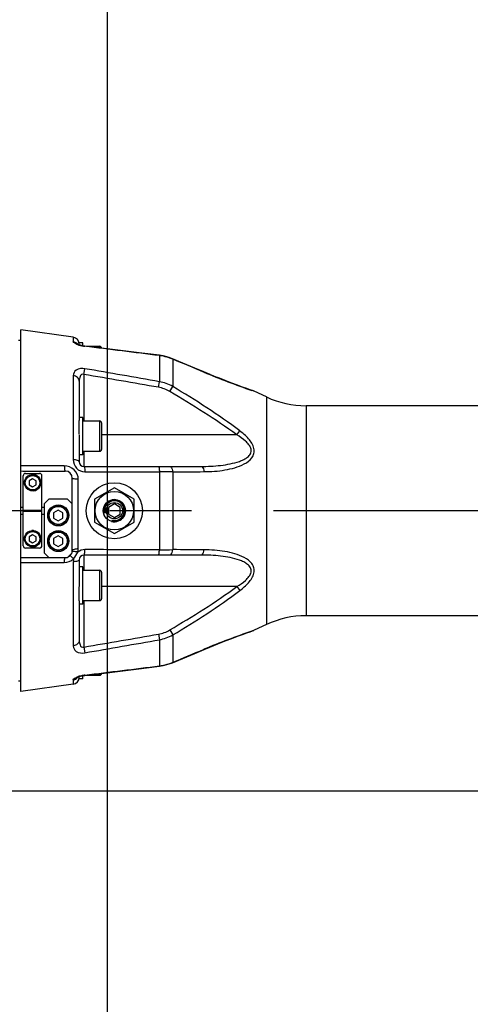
# Model space of a CAD drawing. Header units: millimetres. Extents: x 0 to 8493, y 0 to 6007.
# Tile 100 of 111: x 4731 to 4924, y 4233 to 4655. Entities that reach past the tile are written whole.
import ezdxf

# ---------------------------------------------------------------- set-up
doc = ezdxf.new("R2010")
doc.units = ezdxf.units.MM
doc.header["$LTSCALE"] = 467.107143
doc.linetypes.add('CENTER', pattern=[0.6, 0.375, -0.075, 0.075, -0.075])
doc.layers.get('0').update_dxf_attribs({"linetype": 'CONTINUOUS'})
for name, color, linetype in [('304102000094DXF_CONTINUOUS_LINE', 7, 'CONTINUOUS'), ('304104000570DXF_CONTINUOUS_LINE', 7, 'CONTINUOUS'), ('304104000581DXF_CONTINUOUS_LINE', 7, 'CONTINUOUS'), ('304104000583DXF_CONTINUOUS_LINE', 7, 'CONTINUOUS'), ('501023000074DXF_CONTINUOUS_LINE', 7, 'CONTINUOUS'), ('501023000138DXF_CONTINUOUS_LINE', 7, 'CONTINUOUS'), ('501023000177DXF_CONTINUOUS_LINE', 7, 'CONTINUOUS'), ('504001000008DXF_CONTINUOUS_LINE', 7, 'CONTINUOUS'), ('604006000001DXF_CONTINUOUS_LINE', 7, 'CONTINUOUS'), ('604006000002DXF_CONTINUOUS_LINE', 7, 'CONTINUOUS'), ('625001000001DXF_CONTINUOUS_LINE', 7, 'CONTINUOUS'), ('627001000038DXF_CONTINUOUS_LINE', 7, 'CONTINUOUS'), ('最大动作范围图_DXF_AXIS', 7, 'CONTINUOUS'), ('最大动作范围图_DXF_CONTINUOUS_LINE', 7, 'CONTINUOUS'), ('最大动作范围图_DXF_DIMENSION', 7, 'CONTINUOUS')]:
    doc.layers.add(name, color=color, linetype=linetype)
doc.styles.get("Standard").update_dxf_attribs({"font": 'txt', "width": 0.7})
doc.dimstyles.new('DIMSTYLE_2', dxfattribs={"dimtxt": 85.714286, "dimasz": 42.857143, "dimexe": 1.5, "dimexo": 0, "dimgap": 3, "dimtad": 1, "dimdsep": 46, "dimtxsty": 'Standard', "dimblk": '_FILLED', "dimblk1": '_FILLED', "dimblk2": '_FILLED', "dimcen": 0.09, "dimclrt": 5, "dimazin": 2, "dimtp": 0.01, "dimtm": 0.01, "dimtfac": 1, "dimtofl": 0, "dimtmove": 0, "dimatfit": 3, "dimldrblk": '_FILLED', "dimfxl": 0, "dimtolj": 1, "dimarcsym": 0})
doc.dimstyles.new('DIMSTYLE_3', dxfattribs={"dimtxt": 85.714286, "dimasz": 42.857143, "dimexe": 1.5, "dimexo": 0, "dimgap": 3, "dimtad": 0, "dimtih": 1, "dimtoh": 1, "dimdec": 1, "dimdsep": 46, "dimtxsty": 'Standard', "dimblk": '_FILLED', "dimblk1": '_FILLED', "dimblk2": '_FILLED', "dimcen": 0.09, "dimclrt": 5, "dimazin": 2, "dimtp": 0.1, "dimtm": 0.1, "dimtfac": 1, "dimtdec": 1, "dimtofl": 0, "dimtmove": 0, "dimatfit": 3, "dimldrblk": '_FILLED', "dimfxl": 0, "dimtolj": 1, "dimarcsym": 0})
doc.dimstyles.new('DIMSTYLE_4', dxfattribs={"dimtxt": 85.714286, "dimasz": 42.857143, "dimexe": 1.5, "dimexo": 0, "dimgap": 3, "dimtad": 0, "dimtih": 1, "dimtoh": 1, "dimdsep": 46, "dimtxsty": 'Standard', "dimblk": '_FILLED', "dimblk1": '_FILLED', "dimblk2": '_FILLED', "dimcen": 0.09, "dimclrt": 5, "dimazin": 2, "dimtp": 0.01, "dimtm": 0.01, "dimtfac": 1, "dimtofl": 0, "dimtmove": 0, "dimatfit": 3, "dimldrblk": '_FILLED', "dimfxl": 0, "dimtolj": 1, "dimarcsym": 0})
doc.dimstyles.new('DIMSTYLE_6', dxfattribs={"dimtxt": 85.714286, "dimasz": 42.857143, "dimexe": 1.5, "dimexo": 0, "dimgap": 3, "dimtad": 1, "dimdec": 1, "dimdsep": 46, "dimtxsty": 'Standard', "dimblk": '_FILLED', "dimblk1": '_FILLED', "dimblk2": '_FILLED', "dimcen": 0.09, "dimclrt": 5, "dimazin": 2, "dimtp": 0.1, "dimtm": 0.1, "dimtfac": 1, "dimtdec": 1, "dimtofl": 0, "dimtmove": 0, "dimatfit": 3, "dimldrblk": '_FILLED', "dimfxl": 0, "dimtolj": 1, "dimarcsym": 0})

# ---------------------------------------------------------------- blocks, each defined once
blk = doc.blocks.new('_FILLED')
at = {"color": 0, "linetype": 'ByBlock'}
blk.add_solid([(0, 0), (-1, 0.25), (-1, -0.25)], dxfattribs=at)
blk = doc.blocks.new('*D6')
at = {"layer": '最大动作范围图_DXF_DIMENSION', "color": 2, "linetype": 'Continuous', "transparency": 16777216}
for p, q in [((4515.43, 4398.77), (4515.43, 4712.25)), ((5295.43, 4444.12), (5295.43, 4712.25)), ((4515.43, 4701.53), (4905.43, 4701.53)), ((5295.43, 4701.53), (4905.43, 4701.53))]:
    blk.add_line(p, q, dxfattribs=at)
at = {"layer": '最大动作范围图_DXF_DIMENSION', "color": 2, "linetype": 'Continuous', "transparency": 16777216, "xscale": 42.8571428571, "yscale": 42.8571428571, "zscale": 42.8571428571, "rotation": 180}
blk.add_blockref('_FILLED', (4515.43, 4701.53), dxfattribs=at)
at = {"layer": '最大动作范围图_DXF_DIMENSION', "color": 2, "linetype": 'Continuous', "transparency": 16777216, "xscale": 42.8571428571, "yscale": 42.8571428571, "zscale": 42.8571428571}
blk.add_blockref('_FILLED', (5295.43, 4701.53), dxfattribs=at)
blk = doc.blocks.new('*D13')
at = {"layer": '最大动作范围图_DXF_DIMENSION', "color": 2, "linetype": 'Continuous', "transparency": 16777216}
for p, q in [((4897.61, 4971.1), (4897.61, 5290.39)), ((4769.05, 4882.41), (4897.61, 4971.1)), ((4769.05, 3576.81), (4769.05, 4882.41))]:
    blk.add_line(p, q, dxfattribs=at)
blk = doc.blocks.new('*D14')
at = {"layer": '最大动作范围图_DXF_DIMENSION', "color": 2, "linetype": 'Continuous', "transparency": 16777216}
blk.add_line((6034.6, 3594.12), (6034.6, 5290.39), dxfattribs=at)
blk = doc.blocks.new('*D26')
at = {"layer": '最大动作范围图_DXF_DIMENSION', "color": 2, "linetype": 'Continuous', "transparency": 16777216}
blk.add_line((4515.43, 5113.3), (6289.66, 5113.3), dxfattribs=at)
blk = doc.blocks.new('*D30')
at = {"layer": '最大动作范围图_DXF_DIMENSION', "color": 2, "linetype": 'Continuous', "transparency": 16777216}
blk.add_line((4590.07, 4324.12), (6289.66, 4324.12), dxfattribs=at)
blk = doc.blocks.new('*D32')
at = {"layer": '最大动作范围图_DXF_DIMENSION', "color": 2, "linetype": 'Continuous', "transparency": 16777216}
for p, q in [((4110.15, 4534.18), (4110.15, 4826.51)), ((4110.15, 4826.51), (4110.15, 4489.15)), ((4674.1, 4534.18), (4099.44, 4534.18)), ((4110.15, 4408.41), (4110.15, 4489.15)), ((4733.13, 4444.12), (4099.44, 4444.12)), ((4110.15, 4444.12), (4110.15, 4408.41))]:
    blk.add_line(p, q, dxfattribs=at)
at = {"layer": '最大动作范围图_DXF_DIMENSION', "color": 2, "linetype": 'Continuous', "transparency": 16777216, "xscale": 42.8571428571, "yscale": 42.8571428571, "zscale": 42.8571428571}
for p, rotation in [((4110.15, 4534.18), 270), ((4110.15, 4444.12), 90)]:
    blk.add_blockref('_FILLED', p, dxfattribs=dict(at, rotation=rotation))

msp = doc.modelspace()

# ---------------------------------------------------------------- linework, layer by layer
at = {"layer": '304102000094DXF_CONTINUOUS_LINE', "color": 7, "linetype": 'Continuous'}
for p, q in [((4754.345, 4518.474), (4731.927, 4521.624)), ((4731.927, 4366.625), (4731.927, 4521.623)), ((4756.927, 4515.376), (4756.927, 4515.246)), ((4759.299, 4514.719), (4758.394, 4514.864)), ((4759.299, 4514.719), (4758.431, 4514.855)), ((4770.04, 4513.376), (4759.299, 4514.719)), ((4781.378, 4511.957), (4769.992, 4513.382)), ((4791.19, 4510.727), (4781.335, 4511.962)), ((4792.788, 4510.466), (4791.19, 4510.727)), ((4795.372, 4509.776), (4792.788, 4510.466)), ((4796.789, 4509.245), (4795.282, 4509.807)), ((4796.789, 4509.245), (4795.372, 4509.776)), ((4801.293, 4507.366), (4796.789, 4509.245)), ((4812.875, 4502.525), (4810.19, 4503.64)), ((4816.278, 4501.147), (4812.836, 4502.542)), ((4756.927, 4499.7), (4756.927, 4482.735)), ((4819.418, 4499.91), (4816.219, 4501.171)), ((4822.237, 4498.827), (4819.418, 4499.91)), ((4826.798, 4497.133), (4824.657, 4497.92)), ((4828.591, 4496.486), (4826.774, 4497.142)), ((4830.045, 4495.97), (4828.574, 4496.492)), ((4830.055, 4495.966), (4828.591, 4496.486)), ((4831.096, 4495.6), (4830.045, 4495.97)), ((4831.099, 4495.599), (4830.055, 4495.966)), ((4831.519, 4495.453), (4831.099, 4495.599)), ((4831.787, 4495.343), (4831.519, 4495.453)), ((4837.087, 4492.872), (4831.787, 4495.343)), ((4960.739, 4489.124), (4853.992, 4489.124)), ((4756.927, 4476.624), (4756.927, 4465.124)), ((4735.417, 4461.124), (4750.927, 4461.124)), ((4758.927, 4463.124), (4809.028, 4463.124)), ((4753.927, 4447.124), (4753.927, 4458.124)), ((4731.927, 4445.624), (4732.927, 4445.624)), ((4740.927, 4445.624), (4741.927, 4445.624)), ((4731.927, 4442.624), (4732.927, 4442.624)), ((4740.927, 4442.624), (4741.927, 4442.624)), ((4731.927, 4424.124), (4743.927, 4424.124)), ((4756.927, 4423.124), (4756.927, 4411.624)), ((4809.029, 4425.124), (4758.927, 4425.124)), ((4756.927, 4405.514), (4756.927, 4388.549)), ((4960.739, 4399.124), (4853.992, 4399.124)), ((4831.096, 4392.648), (4831.519, 4392.796)), ((4831.519, 4392.796), (4831.651, 4392.85)), ((4837.087, 4395.377), (4831.787, 4392.905)), ((4830.045, 4392.279), (4831.096, 4392.648)), ((4806.322, 4382.987), (4810.327, 4384.665)), ((4766.428, 4374.421), (4781.335, 4376.286)), ((4781.287, 4376.28), (4791.19, 4377.522)), ((4791.19, 4377.522), (4792.788, 4377.783)), ((4791.19, 4377.522), (4792.693, 4377.764)), ((4792.693, 4377.764), (4795.282, 4378.442)), ((4795.282, 4378.442), (4796.789, 4379.004)), ((4756.927, 4373.002), (4756.927, 4372.873)), ((4758.335, 4373.375), (4759.299, 4373.53)), ((4759.299, 4373.529), (4769.948, 4374.861)), ((4754.345, 4369.775), (4731.927, 4366.624))]:
    msp.add_line(p, q, dxfattribs=at)
at = {"layer": '304102000094DXF_CONTINUOUS_LINE', "color": 9, "linetype": 'Continuous'}
for p, q in [((4754.345, 4518.474), (4754.345, 4516.6)), ((4759.345, 4514.585), (4759.299, 4514.719)), ((4791.234, 4510.606), (4791.19, 4510.727)), ((4791.234, 4510.606), (4791.234, 4499.397)), ((4796.903, 4509.093), (4796.789, 4509.245)), ((4796.903, 4509.093), (4796.903, 4497.371)), ((4758.927, 4502.534), (4759.345, 4504.989)), ((4758.927, 4502.534), (4758.927, 4482.624)), ((4810.296, 4503.511), (4810.16, 4503.568)), ((4810.296, 4503.511), (4810.19, 4503.64)), ((4754.345, 4502.013), (4754.345, 4465.998)), ((4790.816, 4497.023), (4791.234, 4499.397)), ((4795.635, 4495.226), (4796.903, 4497.371)), ((4831.787, 4495.343), (4830.84, 4495.668)), ((4837.087, 4492.872), (4837.087, 4395.377)), ((4853.992, 4489.124), (4853.992, 4399.124)), ((4824.349, 4476.624), (4825.617, 4478.344)), ((4824.349, 4476.624), (4766.427, 4476.624)), ((4758.927, 4469.624), (4758.927, 4463.124)), ((4791.234, 4460.842), (4791.234, 4427.406)), ((4796.903, 4460.796), (4796.903, 4427.453)), ((4756.51, 4427.78), (4756.51, 4457.584)), ((4758.927, 4425.124), (4758.927, 4418.624)), ((4754.345, 4422.25), (4754.345, 4386.236)), ((4824.348, 4411.624), (4766.427, 4411.624)), ((4824.349, 4411.624), (4825.617, 4409.904)), ((4758.927, 4405.624), (4758.927, 4385.715)), ((4795.635, 4393.023), (4796.903, 4390.878)), ((4831.532, 4392.818), (4831.787, 4392.905)), ((4790.816, 4391.225), (4791.234, 4388.851)), ((4791.234, 4388.851), (4791.234, 4377.643)), ((4796.903, 4390.878), (4796.903, 4379.156)), ((4758.927, 4385.715), (4759.345, 4383.259)), ((4810.16, 4384.681), (4810.296, 4384.738)), ((4810.296, 4384.738), (4810.19, 4384.608)), ((4791.234, 4377.643), (4791.19, 4377.522)), ((4796.903, 4379.156), (4796.789, 4379.004)), ((4754.345, 4371.649), (4754.345, 4369.775)), ((4759.345, 4373.664), (4759.299, 4373.529))]:
    msp.add_line(p, q, dxfattribs=at)
at = {"layer": '304102000094DXF_CONTINUOUS_LINE', "color": 7, "linetype": 'Continuous'}
for points in [[(4758.431, 4514.855), (4757.482, 4515.072), (4756.741, 4515.304), (4756.262, 4515.503), (4756.14, 4515.567)], [(4795.282, 4509.807), (4792.693, 4510.485), (4791.19, 4510.727)], [(4810.19, 4503.64), (4806.405, 4505.228), (4801.248, 4507.385)], [(4824.689, 4497.908), (4822.195, 4498.843), (4819.368, 4499.929)], [(4810.327, 4384.665), (4812.806, 4385.695), (4816.219, 4387.078), (4819.368, 4388.319), (4822.195, 4389.405), (4824.657, 4390.329), (4826.774, 4391.107), (4828.574, 4391.757), (4830.045, 4392.279)], [(4796.789, 4379.004), (4801.211, 4380.849), (4806.322, 4382.987)], [(4792.788, 4377.783), (4795.372, 4378.472), (4796.789, 4379.004)], [(4756.127, 4372.679), (4756.096, 4372.656), (4756.233, 4372.731), (4756.685, 4372.924), (4757.403, 4373.155), (4758.335, 4373.375)]]:
    msp.add_lwpolyline(points, dxfattribs=at)
msp.add_circle((4771.927, 4444.124), 12, dxfattribs=at)
for centre, radius, start, end in [((4753.927, 4515.503), 3, 0, 82), ((4830.519, 4492.625), 3, 64.98539, 70.52435), ((4853.992, 4529.124), 40, 245, 270), ((4758.927, 4465.124), 2, 180.00152, 269.99586), ((4735.405, 4604.614), 143.49, 268.61113, 270.00467), ((4750.927, 4458.124), 3, 0, 90), ((4750.927, 4427.124), 3, 294.22413, 331.95957), ((4758.927, 4423.124), 2, 90.00313, 179.99855), ((4853.992, 4359.124), 40, 90, 115), ((4830.519, 4395.624), 3, 289.47565, 292.2022), ((4753.927, 4372.746), 3, 278, 360)]:
    msp.add_arc(centre, radius, start, end, dxfattribs=at)
at = {"layer": '304102000094DXF_CONTINUOUS_LINE', "color": 9, "linetype": 'Continuous'}
for centre, radius, start, end in [((4760.478, 4527.221), 12.651, 253.03908, 253.54949), ((4760.972, 4528.963), 14.462, 253.62765, 258.45596), ((4761.354, 4530.744), 16.284, 258.39284, 262.9124), ((4788.467, 4488.734), 22.046, 80.57345, 82.79039), ((4788.519, 4489.015), 21.761, 71.72136, 80.58584), ((4788.649, 4489.438), 21.318, 69.45556, 71.69639), ((4788.718, 4489.623), 21.12, 67.19871, 69.45552), ((2559.859, -877.217), 5832.384, 67.3048089, 67.4458975), ((3797.869, -1153.68), 5737.281, 80.0336706, 80.3568546), ((3873.995, -637.538), 5218.183, 79.876093, 80.23158), ((4941.582, 4816.569), 339.472, 247.24858, 250.96063), ((4789.118, 3856.013), 604.833, 89.262531, 89.799566), ((4750.928, 4427.784), 5.581, 345.72672, 359.95654), ((4789.118, 5032.236), 604.834, 270.200435, 270.737468), ((4759.762, 4422.248), 5.417, 167.15671, 179.97152), ((4700.127, 4459.665), 65.312, 326.3268, 329.38961), ((4937.111, 4083.937), 326.427, 108.87105, 109.02005), ((3797.869, 10041.929), 5737.281, 279.6431454, 279.9663294), ((3873.995, 9525.787), 5218.183, 279.76842, 280.123907), ((4943.827, 4065.803), 345.759, 109.09295, 112.71803), ((2559.797, 9765.615), 5832.545, 292.5541045, 292.6951894), ((4788.467, 4399.514), 22.046, 277.20961, 279.42657), ((4788.519, 4399.234), 21.761, 279.41418, 288.27868), ((4788.673, 4398.74), 21.243, 288.30024, 292.35701), ((4788.752, 4398.543), 21.031, 292.36319, 292.80318), ((4753.979, 4374.6), 2.965, 304.58093, 318.1847), ((4754.018, 4374.565), 2.913, 318.18829, 332.08998), ((4760.265, 4361.715), 11.932, 106.8867, 108.57901), ((4760.531, 4360.85), 12.837, 106.37719, 106.90154), ((4760.91, 4359.518), 14.222, 102.50364, 106.33222), ((4761.336, 4357.621), 16.166, 97.07482, 102.52058)]:
    msp.add_arc(centre, radius, start, end, dxfattribs=at)
for points, knots in [([(4756.787, 4515.12), (4756.159, 4515.311), (4755.34, 4515.618), (4754.345, 4516.284), (4754.345, 4516.6)], [0, 0, 0, 0, 0.6753056, 1, 1, 1, 1]), ([(4759.345, 4504.989), (4758.09, 4505.206), (4755.563, 4505.169), (4754.345, 4502.905), (4754.345, 4502.013)], [0, 0, 0, 0, 0.588089, 1, 1, 1, 1]), ([(4758.927, 4502.534), (4758.6, 4502.673), (4757.776, 4502.616), (4757.024, 4501.376), (4756.927, 4500.368), (4756.927, 4499.7)], [0, 0, 0, 0, 0.2626149, 0.5058881, 1, 1, 1, 1]), ([(4756.927, 4499.7), (4756.927, 4500.266), (4756.259, 4501.502), (4755.009, 4501.94), (4754.345, 4502.013)], [0, 0, 0, 0, 0.4588397, 1, 1, 1, 1]), ([(4810.296, 4460.868), (4813.287, 4460.885), (4817.759, 4461.197), (4823.533, 4462.471), (4827.548, 4463.986), (4830.528, 4466.075), (4831.841, 4468.645), (4831.779, 4471.762), (4829.399, 4475.218), (4826.947, 4477.333), (4825.617, 4478.344)], [0, 0, 0, 0, 0.2502203, 0.3730669, 0.4932334, 0.6090939, 0.6667715, 0.7273833, 0.8602277, 1, 1, 1, 1]), ([(4809.028, 4463.124), (4811.828, 4463.124), (4816.02, 4463.319), (4821.504, 4464.155), (4824.819, 4465.002), (4827.307, 4466.022), (4828.984, 4467.025), (4830.379, 4468.452), (4830.674, 4470.57), (4829.603, 4472.46), (4827.533, 4474.573), (4825.643, 4475.844), (4824.349, 4476.624)], [0, 0, 0, 0, 0.2524065, 0.3770521, 0.4997181, 0.5598614, 0.6186582, 0.6757168, 0.7332925, 0.7968177, 0.8638139, 1, 1, 1, 1]), ([(4754.345, 4465.998), (4754.345, 4464.706), (4755.331, 4461.991), (4758.034, 4460.795), (4759.345, 4460.797)], [0, 0, 0, 0, 0.4963807, 1, 1, 1, 1]), ([(4756.927, 4465.124), (4756.927, 4465.436), (4755.763, 4465.903), (4754.968, 4465.973), (4754.345, 4465.998)], [0, 0, 0, 0, 0.3335983, 1, 1, 1, 1]), ([(4756.51, 4457.584), (4756.51, 4459.078), (4755.156, 4462.193), (4752.02, 4463.359), (4750.51, 4463.361)], [0, 0, 0, 0, 0.4973301, 1, 1, 1, 1]), ([(4750.51, 4463.361), (4750.53, 4462.822), (4750.646, 4462.27), (4750.702, 4461.124), (4750.927, 4461.124)], [0, 0, 0, 0, 0.7051817, 1, 1, 1, 1]), ([(4758.927, 4463.124), (4759.162, 4463.124), (4759.204, 4461.927), (4759.326, 4461.357), (4759.345, 4460.797)], [0, 0, 0, 0, 0.2954633, 1, 1, 1, 1]), ([(4790.816, 4463.124), (4791.047, 4463.124), (4791.095, 4461.953), (4791.215, 4461.392), (4791.234, 4460.842)], [0, 0, 0, 0, 0.2951287, 1, 1, 1, 1]), ([(4795.635, 4463.124), (4795.789, 4463.124), (4796.68, 4462.671), (4796.826, 4461.565), (4796.903, 4460.796)], [0, 0, 0, 0, 0.1658303, 1, 1, 1, 1]), ([(4809.029, 4463.124), (4809.18, 4463.124), (4810.054, 4462.694), (4810.213, 4461.616), (4810.296, 4460.868)], [0, 0, 0, 0, 0.1673391, 1, 1, 1, 1]), ([(4756.51, 4457.584), (4755.891, 4457.6), (4755.227, 4457.707), (4753.927, 4457.852), (4753.927, 4458.124)], [0, 0, 0, 0, 0.6940538, 1, 1, 1, 1]), ([(4756.51, 4427.78), (4755.89, 4427.761), (4755.182, 4427.675), (4753.927, 4427.409), (4753.927, 4427.124)], [0, 0, 0, 0, 0.6852438, 1, 1, 1, 1]), ([(4756.337, 4426.408), (4756.121, 4426.452), (4755.415, 4426.572), (4754.683, 4426.672), (4754.191, 4426.594)], [0, 0, 0, 0, 0.3068911, 1, 1, 1, 1]), ([(4758.927, 4425.124), (4759.162, 4425.124), (4759.204, 4426.322), (4759.326, 4426.892), (4759.345, 4427.452)], [0, 0, 0, 0, 0.2954643, 1, 1, 1, 1]), ([(4790.816, 4425.124), (4791.047, 4425.124), (4791.095, 4426.296), (4791.215, 4426.856), (4791.234, 4427.406)], [0, 0, 0, 0, 0.2951229, 1, 1, 1, 1]), ([(4795.635, 4425.124), (4795.789, 4425.124), (4796.68, 4425.578), (4796.826, 4426.684), (4796.903, 4427.453)], [0, 0, 0, 0, 0.1658306, 1, 1, 1, 1]), ([(4809.029, 4425.124), (4809.18, 4425.124), (4810.054, 4425.555), (4810.213, 4426.633), (4810.296, 4427.381)], [0, 0, 0, 0, 0.167339, 1, 1, 1, 1]), ([(4825.617, 4409.904), (4826.947, 4410.916), (4829.4, 4413.032), (4831.781, 4416.49), (4831.839, 4419.607), (4830.527, 4422.177), (4827.545, 4424.263), (4823.532, 4425.778), (4817.758, 4427.052), (4813.287, 4427.363), (4810.296, 4427.381)], [0, 0, 0, 0, 0.1398158, 0.2727043, 0.3333137, 0.3910018, 0.5068374, 0.6269814, 0.7498051, 1, 1, 1, 1]), ([(4750.51, 4422.002), (4750.533, 4422.516), (4750.641, 4423.044), (4750.713, 4424.124), (4750.927, 4424.124)], [0, 0, 0, 0, 0.7057938, 1, 1, 1, 1]), ([(4754.48, 4423.451), (4754.134, 4423.824), (4753.645, 4424.36), (4753.172, 4424.722), (4752.954, 4424.912), (4752.912, 4424.875)], [0, 0, 0, 0, 0.7154114, 0.9211573, 1, 1, 1, 1]), ([(4756.927, 4423.124), (4756.927, 4422.812), (4755.763, 4422.346), (4754.968, 4422.276), (4754.345, 4422.25)], [0, 0, 0, 0, 0.3336011, 1, 1, 1, 1]), ([(4824.348, 4411.624), (4825.642, 4412.404), (4827.532, 4413.676), (4829.604, 4415.789), (4830.674, 4417.682), (4830.378, 4419.799), (4828.983, 4421.225), (4827.306, 4422.227), (4824.818, 4423.247), (4821.503, 4424.094), (4816.019, 4424.93), (4811.829, 4425.124), (4809.029, 4425.124)], [0, 0, 0, 0, 0.1362162, 0.2032575, 0.2668116, 0.3243805, 0.3814338, 0.4402268, 0.500358, 0.6229999, 0.7476242, 1, 1, 1, 1]), ([(4756.927, 4388.549), (4756.927, 4387.982), (4756.259, 4386.747), (4755.009, 4386.309), (4754.345, 4386.236)], [0, 0, 0, 0, 0.4588397, 1, 1, 1, 1]), ([(4756.927, 4388.549), (4756.927, 4387.887), (4757.027, 4386.892), (4757.755, 4385.649), (4758.591, 4385.572), (4758.927, 4385.715)], [0, 0, 0, 0, 0.4896839, 0.7299105, 1, 1, 1, 1]), ([(4754.345, 4386.236), (4754.345, 4385.344), (4755.563, 4383.08), (4758.089, 4383.043), (4759.345, 4383.259)], [0, 0, 0, 0, 0.4117941, 1, 1, 1, 1]), ([(4754.345, 4371.649), (4754.345, 4371.931), (4755.186, 4372.551), (4755.915, 4372.841), (4756.463, 4373.025)], [0, 0, 0, 0, 0.3282956, 1, 1, 1, 1])]:
    msp.add_open_spline(points, degree=3, knots=knots, dxfattribs=at)
for points in [[(4754.345, 4516.6), (4754.811, 4516.536), (4755.274, 4516.357), (4755.662, 4516.09)], [(4755.662, 4516.09), (4756.046, 4515.826), (4756.375, 4515.459), (4756.592, 4515.047)], [(4791.234, 4510.606), (4780.605, 4511.935), (4769.975, 4513.261), (4759.345, 4514.585)], [(4796.903, 4497.371), (4795.156, 4498.359), (4793.213, 4499.064), (4791.234, 4499.397)], [(4795.635, 4495.226), (4794.159, 4496.098), (4792.505, 4496.726), (4790.816, 4497.023)], [(4824.349, 4476.624), (4815.17, 4483.391), (4805.453, 4489.424), (4795.635, 4495.226)], [(4825.617, 4478.344), (4816.478, 4485.295), (4806.747, 4491.461), (4796.903, 4497.371)], [(4750.51, 4463.361), (4744.316, 4463.37), (4738.122, 4463.378), (4731.927, 4463.386)], [(4759.345, 4460.797), (4769.975, 4460.811), (4780.604, 4460.826), (4791.234, 4460.842)], [(4796.903, 4460.796), (4801.367, 4460.818), (4805.832, 4460.841), (4810.296, 4460.868)], [(4759.345, 4427.452), (4758.284, 4427.453), (4757.173, 4427.062), (4756.338, 4426.408)], [(4791.234, 4427.406), (4780.604, 4427.423), (4769.975, 4427.438), (4759.345, 4427.452)], [(4810.296, 4427.381), (4805.832, 4427.407), (4801.367, 4427.431), (4796.903, 4427.453)], [(4750.51, 4422.002), (4751.919, 4422.004), (4753.407, 4422.54), (4754.48, 4423.452)], [(4731.927, 4421.973), (4738.122, 4421.983), (4744.316, 4421.992), (4750.51, 4422.002)], [(4795.635, 4393.023), (4805.452, 4398.825), (4815.169, 4404.857), (4824.348, 4411.624)], [(4796.903, 4390.878), (4806.747, 4396.788), (4816.478, 4402.954), (4825.617, 4409.904)], [(4790.816, 4391.225), (4792.505, 4391.522), (4794.159, 4392.151), (4795.635, 4393.023)], [(4791.234, 4388.851), (4793.213, 4389.185), (4795.156, 4389.89), (4796.903, 4390.878)], [(4759.345, 4373.664), (4769.975, 4374.988), (4780.605, 4376.314), (4791.234, 4377.643)], [(4754.345, 4371.649), (4754.811, 4371.713), (4755.274, 4371.892), (4755.662, 4372.159)]]:
    msp.add_open_spline(points, degree=3, dxfattribs=at)
at = {"layer": '304104000570DXF_CONTINUOUS_LINE', "color": 7, "linetype": 'Continuous'}
for p, q in [((4731.927, 4517.124), (4730.927, 4517.124)), ((4731.927, 4371.124), (4730.927, 4371.124))]:
    msp.add_line(p, q, dxfattribs=at)
at = {"layer": '304104000581DXF_CONTINUOUS_LINE', "color": 7, "linetype": 'Continuous'}
for p, q in [((4743.927, 4449.124), (4741.927, 4447.124)), ((4751.927, 4449.124), (4743.927, 4449.124)), ((4753.927, 4447.124), (4751.927, 4449.124)), ((4741.927, 4447.124), (4741.927, 4426.124)), ((4753.927, 4426.124), (4753.927, 4447.124)), ((4741.927, 4426.124), (4743.927, 4424.124)), ((4743.927, 4424.124), (4751.927, 4424.124)), ((4751.927, 4424.124), (4753.927, 4426.124))]:
    msp.add_line(p, q, dxfattribs=at)
at = {"layer": '304104000583DXF_CONTINUOUS_LINE', "color": 7, "linetype": 'Continuous'}
for p, q in [((4732.927, 4429.124), (4732.927, 4459.124)), ((4733.927, 4460.124), (4739.927, 4460.124)), ((4740.927, 4429.124), (4740.927, 4459.124)), ((4732.927, 4444.374), (4740.927, 4444.374)), ((4732.927, 4443.874), (4740.927, 4443.874)), ((4739.927, 4428.124), (4733.927, 4428.124))]:
    msp.add_line(p, q, dxfattribs=at)
for centre, start, end in [((4733.927, 4459.124), 90, 180), ((4739.927, 4459.124), 0, 90), ((4733.927, 4429.124), 180, 270), ((4739.927, 4429.124), 270, 360)]:
    msp.add_arc(centre, 1, start, end, dxfattribs=at)
at = {"layer": '501023000074DXF_CONTINUOUS_LINE', "color": 7, "linetype": 'Continuous'}
for p, q in [((4760.058, 4514.624), (4765.627, 4514.624)), ((4758.427, 4482.624), (4765.627, 4482.624)), ((4766.427, 4481.824), (4766.427, 4470.424)), ((4758.427, 4469.624), (4765.627, 4469.624)), ((4758.427, 4418.624), (4765.627, 4418.624)), ((4766.427, 4417.824), (4766.427, 4406.424)), ((4758.427, 4405.624), (4765.627, 4405.624)), ((4760.058, 4373.624), (4765.627, 4373.624))]:
    msp.add_line(p, q, dxfattribs=at)
at = {"layer": '501023000074DXF_CONTINUOUS_LINE', "color": 9, "linetype": 'Continuous'}
for p, q in [((4765.627, 4514.624), (4765.627, 4513.928)), ((4765.627, 4482.624), (4765.627, 4469.624)), ((4765.627, 4418.624), (4765.627, 4405.624)), ((4765.627, 4374.321), (4765.627, 4373.624))]:
    msp.add_line(p, q, dxfattribs=at)
at = {"layer": '501023000074DXF_CONTINUOUS_LINE', "color": 7, "linetype": 'Continuous'}
for centre, start, end in [((4765.627, 4513.824), 360, 90), ((4765.627, 4481.824), 359.99999, 90), ((4765.627, 4470.424), 270, 0.00001), ((4765.627, 4417.824), 360, 90), ((4765.627, 4406.424), 270, 0), ((4765.627, 4374.424), 270, 0)]:
    msp.add_arc(centre, 0.8, start, end, dxfattribs=at)
at = {"layer": '501023000138DXF_CONTINUOUS_LINE', "color": 7, "linetype": 'Continuous'}
for p, q in [((4736.927, 4457.856), (4735.427, 4456.99)), ((4735.427, 4456.99), (4735.427, 4455.258)), ((4738.427, 4456.99), (4736.927, 4457.856)), ((4738.427, 4455.258), (4738.427, 4456.99)), ((4735.427, 4455.258), (4736.927, 4454.392)), ((4736.927, 4454.392), (4738.427, 4455.258)), ((4736.927, 4433.856), (4735.427, 4432.99)), ((4735.427, 4432.99), (4735.427, 4431.258)), ((4735.427, 4431.258), (4736.927, 4430.392)), ((4738.427, 4432.99), (4736.927, 4433.856)), ((4736.927, 4430.392), (4738.427, 4431.258)), ((4738.427, 4431.258), (4738.427, 4432.99))]:
    msp.add_line(p, q, dxfattribs=at)
for centre in [(4736.927, 4456.124), (4736.927, 4432.124)]:
    msp.add_circle(centre, 3.5, dxfattribs=at)
at = {"layer": '501023000138DXF_CONTINUOUS_LINE', "color": 9, "linetype": 'Continuous'}
for centre in [(4736.927, 4456.124), (4736.927, 4432.124)]:
    msp.add_circle(centre, 3.1, dxfattribs=at)
at = {"layer": '501023000177DXF_CONTINUOUS_LINE', "color": 7, "linetype": 'Continuous'}
for p, q in [((4747.927, 4444.434), (4745.927, 4443.279)), ((4749.927, 4443.279), (4747.927, 4444.434)), ((4745.927, 4443.279), (4745.927, 4440.97)), ((4745.927, 4440.97), (4747.927, 4439.815)), ((4747.927, 4439.815), (4749.927, 4440.97)), ((4749.927, 4440.97), (4749.927, 4443.279)), ((4747.927, 4433.434), (4745.927, 4432.279)), ((4745.927, 4432.279), (4745.927, 4429.97)), ((4749.927, 4432.279), (4747.927, 4433.434)), ((4749.927, 4429.97), (4749.927, 4432.279)), ((4745.927, 4429.97), (4747.927, 4428.815)), ((4747.927, 4428.815), (4749.927, 4429.97))]:
    msp.add_line(p, q, dxfattribs=at)
for centre in [(4747.927, 4442.124), (4747.927, 4431.124)]:
    msp.add_circle(centre, 4.36, dxfattribs=at)
at = {"layer": '501023000177DXF_CONTINUOUS_LINE', "color": 9, "linetype": 'Continuous'}
for centre in [(4747.927, 4442.124), (4747.927, 4431.124)]:
    msp.add_circle(centre, 3.86, dxfattribs=at)
at = {"layer": '504001000008DXF_CONTINUOUS_LINE', "color": 7, "linetype": 'Continuous'}
for p, q in [((4756.927, 4515.376), (4756.927, 4516.124)), ((4758.427, 4516.124), (4756.927, 4516.124)), ((4758.427, 4514.856), (4758.427, 4516.124)), ((4758.427, 4484.124), (4756.927, 4484.124)), ((4756.927, 4476.885), (4756.927, 4482.735)), ((4758.427, 4468.124), (4758.427, 4484.124)), ((4758.427, 4468.124), (4756.927, 4468.124)), ((4758.427, 4420.124), (4756.927, 4420.124)), ((4758.427, 4404.124), (4758.427, 4420.124)), ((4756.927, 4405.514), (4756.927, 4411.579)), ((4758.427, 4404.124), (4756.927, 4404.124)), ((4756.927, 4372.124), (4756.927, 4372.873)), ((4758.427, 4372.124), (4756.927, 4372.124)), ((4758.427, 4372.124), (4758.427, 4373.39))]:
    msp.add_line(p, q, dxfattribs=at)
at = {"layer": '604006000001DXF_CONTINUOUS_LINE', "color": 7, "linetype": 'Continuous'}
for centre, start, end in [((4736.927, 4456.124), 279.7447, 99.7447), ((4736.927, 4432.124), 84.27344, 95.73699), ((4736.927, 4432.124), 279.7447, 80.2553)]:
    msp.add_arc(centre, 3.5, start, end, dxfattribs=at)
at = {"layer": '604006000002DXF_CONTINUOUS_LINE', "color": 7, "linetype": 'Continuous'}
for centre in [(4747.927, 4442.124), (4747.927, 4431.124)]:
    msp.add_circle(centre, 4.5, dxfattribs=at)
at = {"layer": '625001000001DXF_CONTINUOUS_LINE', "color": 7, "linetype": 'Continuous'}
for p, q in [((4771.927, 4447.011), (4769.427, 4445.568)), ((4769.427, 4445.568), (4769.427, 4442.681)), ((4774.427, 4445.568), (4771.927, 4447.011)), ((4774.427, 4442.681), (4774.427, 4445.568)), ((4769.427, 4442.681), (4771.927, 4441.238)), ((4771.927, 4441.238), (4774.427, 4442.681))]:
    msp.add_line(p, q, dxfattribs=at)
for radius in [4.765, 3.5]:
    msp.add_circle((4771.927, 4444.124), radius, dxfattribs=at)
at = {"layer": '625001000001DXF_CONTINUOUS_LINE', "color": 2, "linetype": 'Continuous'}
msp.add_arc((4771.927, 4444.124), 4.25, 255, 195, dxfattribs=at)
at = {"layer": '627001000038DXF_CONTINUOUS_LINE', "color": 7, "linetype": 'Continuous'}
for p, q in [((4771.927, 4453.939), (4763.427, 4449.032)), ((4780.427, 4449.032), (4771.927, 4453.939)), ((4763.427, 4449.032), (4763.427, 4439.217)), ((4780.427, 4439.217), (4780.427, 4449.032)), ((4763.427, 4439.217), (4771.927, 4434.309)), ((4771.927, 4434.309), (4780.427, 4439.217))]:
    msp.add_line(p, q, dxfattribs=at)
for radius in [8.25, 4.65]:
    msp.add_circle((4771.927, 4444.124), radius, dxfattribs=at)
at = {"layer": '627001000038DXF_CONTINUOUS_LINE', "color": 2, "linetype": 'Continuous'}
msp.add_arc((4771.927, 4444.124), 4.75, 255, 195, dxfattribs=at)
at = {"layer": '最大动作范围图_DXF_AXIS', "color": 7, "linetype": 'CENTER'}
msp.add_line((5295.427, 4444.124), (4733.133, 4444.124), dxfattribs=at)
at = {"layer": '最大动作范围图_DXF_CONTINUOUS_LINE', "color": 2, "linetype": 'Continuous'}
msp.add_arc((4515.98, 3594.124), 1519.177, 329.783411, 184.530522, dxfattribs=at)

# ---------------------------------------------------------------- dimensions: what is measured, and where the dimension line sits
at = {"layer": '最大动作范围图_DXF_DIMENSION', "color": 2, "linetype": 'Continuous'}
for feature_location, offset, dtype, origin, dimstyle, override, picture, middle in [((4769.05, 3576.812), (128.565, 1713.579), 1, (4366.427, 3576.812), 'DIMSTYLE_3', {"dimgap": 21.428354, "dimtad": 1, "dimtih": 0, "dimtoh": 0}, '*D13', (4876.186, 5333.248)), ((6034.604, 3594.124), (0, 1696.266), 1, (4366.427, 3594.124), 'DIMSTYLE_3', {"dimgap": 21.428354, "dimtad": 1, "dimtih": 0, "dimtoh": 0}, '*D14', (6013.176, 5333.248)), ((4515.427, 5113.301), (1774.229, 0), 0, (4515.427, 3057.124), 'DIMSTYLE_3', {"dimgap": 21.428456, "dimtad": 1, "dimtih": 0, "dimtoh": 0}, '*D26', (6332.514, 5134.73)), ((4590.07, 4324.124), (1699.586, 0), 0, (4590.07, 3057.124), 'DIMSTYLE_4', {"dimgap": 21.428367, "dimtad": 1, "dimtih": 0, "dimtoh": 0}, '*D30', (6332.514, 4345.553))]:
    dim = msp.add_ordinate_dim(feature_location=feature_location, offset=offset, dtype=dtype, origin=origin, dimstyle=dimstyle, override=override, dxfattribs=at)
    dim.commit()
    dim.dimension.update_dxf_attribs({"geometry": picture, "text_midpoint": middle})
for base, p1, p2, angle, dimstyle, picture, middle in [((4110.151, 4534.184), (4733.133, 4444.124), (4674.097, 4534.184), 90, 'DIMSTYLE_6', '*D32', (4110.151, 4586.513)), ((4515.427, 4701.535), (5295.427, 4444.124), (4515.427, 4398.767), 180, 'DIMSTYLE_2', '*D6', (4815.427, 4701.535))]:
    dim = msp.add_linear_dim(base=base, p1=p1, p2=p2, angle=angle, dimstyle=dimstyle, dxfattribs=at)
    dim.commit()
    dim.dimension.update_dxf_attribs({"geometry": picture, "text_midpoint": middle, "dimtype": 160})

doc.saveas('drawing.dxf')
